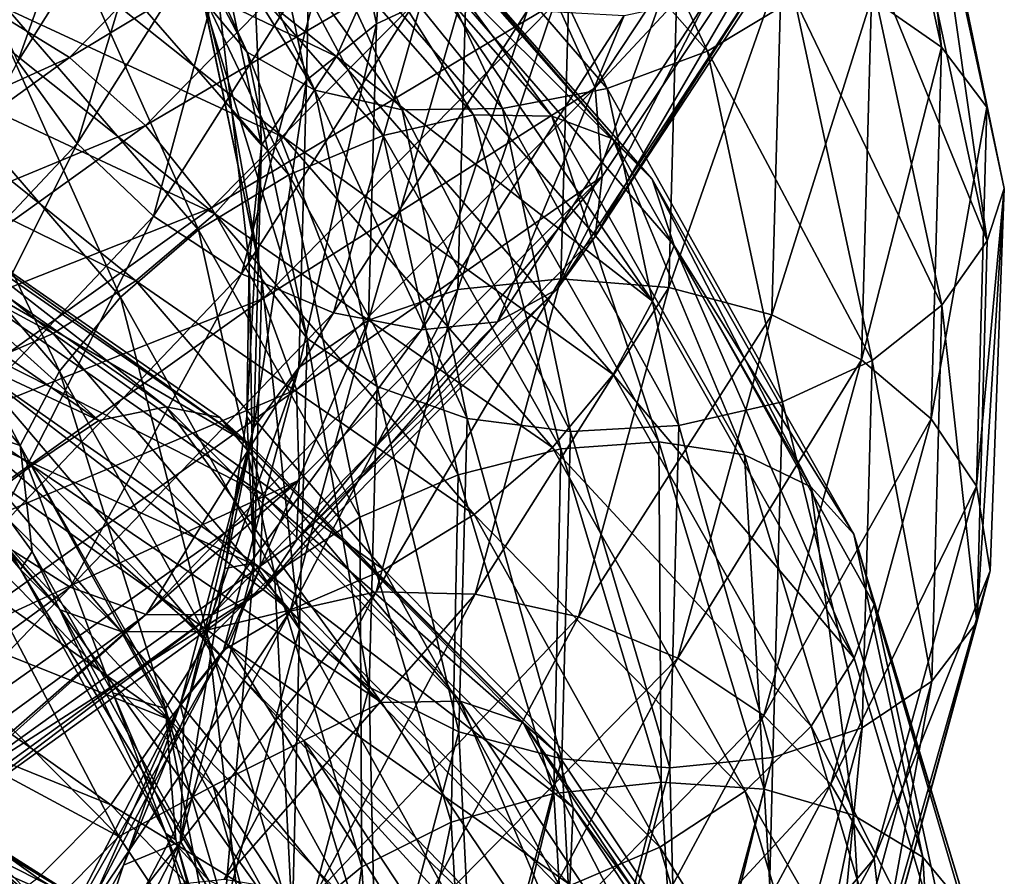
# Model space of a CAD drawing. Header units: metres. Extents: x -109 to 109, y -432 to 89.
# Tile 113 of 256: x 11.83 to 18.96, y -343.85 to -337.65. Entities that reach past the tile are written whole.
import ezdxf

# ---------------------------------------------------------------- set-up
doc = ezdxf.new("R2010")
doc.units = ezdxf.units.M
doc.layers.add('solid_506360_24502164_01', color=7, linetype='CONTINUOUS')

msp = doc.modelspace()

# ---------------------------------------------------------------- linework, layer by layer
at = {"layer": 'solid_506360_24502164_01'}
for points in [[(13.960221, -335.56073, 908.940247), (14.410717, -337.67572, 910.617981), (14.590424, -335.174896, 909.083374)], [(14.410717, -337.67572, 910.617981), (15.061255, -337.371338, 910.851563), (14.590424, -335.174896, 909.083374)], [(17.924648, -335.188599, 907.819336), (18.503075, -337.843079, 910.032532), (18.243038, -335.574036, 907.31665)], [(17.996059, -337.489166, 910.435059), (18.503075, -337.843079, 910.032532), (17.924648, -335.188599, 907.819336)], [(15.669419, -335.451691, 903.626831), (16.808369, -337.872437, 905.53772), (14.992476, -335.815247, 903.721924)], [(17.438572, -337.490662, 905.687744), (16.808369, -337.872437, 905.53772), (15.669419, -335.451691, 903.626831)], [(11.813413, -337.947662, 922.037659), (11.534266, -337.337128, 922.35791), (12.684655, -335.503174, 920.933228)], [(12.991643, -336.071594, 920.578186), (11.813413, -337.947662, 922.037659), (12.684655, -335.503174, 920.933228)], [(13.474145, -337.880493, 906.802795), (13.155755, -337.497314, 907.312317), (12.26431, -335.563324, 905.853394)], [(12.561125, -335.900574, 905.309204), (13.474145, -337.880493, 906.802795), (12.26431, -335.563324, 905.853394)], [(13.470464, -336.02951, 908.661255), (13.905155, -338.082947, 910.266418), (13.960221, -335.56073, 908.940247)], [(13.905155, -338.082947, 910.266418), (14.410717, -337.67572, 910.617981), (13.960221, -335.56073, 908.940247)], [(18.243038, -335.574036, 907.31665), (18.831739, -338.278717, 909.564636), (18.392103, -336.137695, 906.903076)], [(18.503075, -337.843079, 910.032532), (18.831739, -338.278717, 909.564636), (18.243038, -335.574036, 907.31665)], [(15.715377, -337.517853, 925.726257), (15.994524, -338.137909, 925.406616), (17.589766, -335.720306, 923.313293)], [(17.589766, -335.720306, 923.313293), (15.994524, -338.137909, 925.406616), (17.667027, -336.34549, 922.918701)], [(14.992476, -335.815247, 903.721924), (16.08222, -338.143219, 905.53772), (14.285024, -336.060028, 903.959595)], [(16.808369, -337.872437, 905.53772), (16.08222, -338.143219, 905.53772), (14.992476, -335.815247, 903.721924)], [(13.965311, -338.15686, 906.333679), (13.474145, -337.880493, 906.802795), (12.561125, -335.900574, 905.309204)], [(13.01901, -336.1091, 904.782471), (13.965311, -338.15686, 906.333679), (12.561125, -335.900574, 905.309204)], [(11.618852, -335.930573, 893.009827), (14.122888, -337.912506, 894.440674), (11.301454, -336.559204, 892.900085)], [(11.612893, -337.566071, 926.927063), (12.188265, -337.919769, 927.328003), (14.094095, -335.972778, 925.736511)], [(14.372356, -337.350189, 894.748657), (14.122888, -337.912506, 894.440674), (11.618852, -335.930573, 893.009827)], [(14.094095, -335.972778, 925.736511), (12.188265, -337.919769, 927.328003), (14.731256, -336.38739, 925.90387)], [(13.153774, -336.537903, 908.275574), (13.578246, -338.553619, 909.831055), (13.470464, -336.02951, 908.661255)], [(13.578246, -338.553619, 909.831055), (13.905155, -338.082947, 910.266418), (13.470464, -336.02951, 908.661255)], [(12.244041, -338.54187, 921.858826), (11.813413, -337.947662, 922.037659), (12.991643, -336.071594, 920.578186)], [(13.465221, -336.60376, 920.341858), (12.244041, -338.54187, 921.858826), (12.991643, -336.071594, 920.578186)], [(14.596615, -338.297394, 905.948303), (13.965311, -338.15686, 906.333679), (13.01901, -336.1091, 904.782471)], [(13.607535, -336.16452, 904.320313), (14.596615, -338.297394, 905.948303), (13.01901, -336.1091, 904.782471)], [(13.235772, -336.193878, 897.449036), (15.113242, -338.334686, 899.078247), (13.733076, -336.127014, 896.897461)], [(14.285024, -336.060028, 903.959595), (15.323346, -338.289154, 905.678467), (13.607535, -336.16452, 904.320313)], [(13.733076, -336.127014, 896.897461), (15.681087, -338.344482, 898.591125), (14.119987, -336.227753, 896.301636)], [(15.113242, -338.334686, 899.078247), (15.681087, -338.344482, 898.591125), (13.733076, -336.127014, 896.897461)], [(16.08222, -338.143219, 905.53772), (15.323346, -338.289154, 905.678467), (14.285024, -336.060028, 903.959595)], [(12.663295, -336.428314, 897.913635), (14.45956, -338.483093, 899.465637), (13.235772, -336.193878, 897.449036)], [(14.45956, -338.483093, 899.465637), (15.113242, -338.334686, 899.078247), (13.235772, -336.193878, 897.449036)], [(15.323346, -338.289154, 905.678467), (14.596615, -338.297394, 905.948303), (13.607535, -336.16452, 904.320313)], [(18.392103, -336.137695, 906.903076), (18.833784, -339.247284, 908.589539), (18.245018, -336.526825, 906.360046)], [(18.392103, -336.137695, 906.903076), (18.958241, -338.868408, 909.159363), (18.833784, -339.247284, 908.589539)], [(18.831739, -338.278717, 909.564636), (18.958241, -338.868408, 909.159363), (18.392103, -336.137695, 906.903076)], [(14.119987, -336.227753, 896.301636), (16.122883, -338.507172, 898.042603), (14.370797, -336.478333, 895.711731)], [(15.681087, -338.344482, 898.591125), (16.122883, -338.507172, 898.042603), (14.119987, -336.227753, 896.301636)], [(12.188265, -337.919769, 927.328003), (12.739266, -338.410889, 927.576904), (14.731256, -336.38739, 925.90387)], [(14.731256, -336.38739, 925.90387), (12.739266, -338.410889, 927.576904), (15.284749, -336.916443, 925.899414)], [(15.994524, -338.137909, 925.406616), (16.045633, -338.780731, 925.014038), (17.667027, -336.34549, 922.918701)], [(17.667027, -336.34549, 922.918701), (15.996261, -339.216888, 924.432983), (17.591675, -336.784637, 922.356201)], [(17.667027, -336.34549, 922.918701), (16.045633, -338.780731, 925.014038), (15.996261, -339.216888, 924.432983)], [(12.065498, -336.802063, 898.259949), (13.776967, -338.768616, 899.729187), (12.663295, -336.428314, 897.913635)], [(13.776967, -338.768616, 899.729187), (14.45956, -338.483093, 899.465637), (12.663295, -336.428314, 897.913635)], [(14.370797, -336.478333, 895.711731), (16.409267, -338.800659, 897.479736), (14.534371, -336.931793, 895.231079)], [(16.122883, -338.507172, 898.042603), (16.409267, -338.800659, 897.479736), (14.370797, -336.478333, 895.711731)], [(13.153774, -336.537903, 908.275574), (13.10192, -337.222229, 907.958923), (13.365223, -338.30838, 908.789001)], [(13.153774, -336.537903, 908.275574), (13.365223, -338.30838, 908.789001), (13.578246, -338.553619, 909.831055)], [(18.245018, -336.526825, 906.360046), (18.833784, -339.247284, 908.589539), (17.928329, -337.028412, 905.972168)], [(11.301454, -336.559204, 892.900085), (13.737085, -338.495728, 894.281067), (10.893037, -337.175995, 892.972351)], [(14.122888, -337.912506, 894.440674), (13.737085, -338.495728, 894.281067), (11.301454, -336.559204, 892.900085)], [(12.797535, -339.068573, 921.845459), (12.244041, -338.54187, 921.858826), (13.465221, -336.60376, 920.341858)], [(14.073918, -337.052704, 920.251831), (12.797535, -339.068573, 921.845459), (13.465221, -336.60376, 920.341858)], [(11.493481, -337.284149, 898.457336), (13.123811, -339.167633, 899.845581), (12.065498, -336.802063, 898.259949)], [(13.123811, -339.167633, 899.845581), (13.776967, -338.768616, 899.729187), (12.065498, -336.802063, 898.259949)], [(17.591675, -336.784637, 922.356201), (15.996261, -339.216888, 924.432983), (17.286325, -337.197083, 921.820068)], [(12.739266, -338.410889, 927.576904), (13.217916, -339.008453, 927.64093), (15.284749, -336.916443, 925.899414)], [(15.284749, -336.916443, 925.899414), (13.217916, -339.008453, 927.64093), (15.715377, -337.517853, 925.726257)], [(14.534371, -336.931793, 895.231079), (16.411049, -339.684906, 896.500732), (14.372356, -337.350189, 894.748657)], [(14.534371, -336.931793, 895.231079), (16.566305, -339.280975, 897.009888), (16.411049, -339.684906, 896.500732)], [(16.409267, -338.800659, 897.479736), (16.566305, -339.280975, 897.009888), (14.534371, -336.931793, 895.231079)], [(13.434694, -339.486389, 922.00354), (12.797535, -339.068573, 921.845459), (14.073918, -337.052704, 920.251831)], [(14.774627, -337.382751, 920.319519), (13.434694, -339.486389, 922.00354), (14.073918, -337.052704, 920.251831)], [(17.928329, -337.028412, 905.972168), (18.506876, -339.712708, 908.150208), (17.438572, -337.490662, 905.687744)], [(18.833784, -339.247284, 908.589539), (18.506876, -339.712708, 908.150208), (17.928329, -337.028412, 905.972168)], [(10.893037, -337.175995, 892.972351), (13.240649, -339.051697, 894.292358), (10.42244, -337.733856, 893.226685)], [(13.737085, -338.495728, 894.281067), (13.240649, -339.051697, 894.292358), (10.893037, -337.175995, 892.972351)], [(15.001265, -339.599915, 912.641724), (15.747861, -339.522064, 912.840332), (15.810837, -337.196075, 910.947266)], [(15.061255, -337.371338, 910.851563), (15.001265, -339.599915, 912.641724), (15.810837, -337.196075, 910.947266)], [(17.286325, -337.197083, 921.820068), (15.718604, -339.598663, 923.848572), (16.814106, -337.484009, 921.307861)], [(15.996261, -339.216888, 924.432983), (15.718604, -339.598663, 923.848572), (17.286325, -337.197083, 921.820068)], [(15.747861, -339.522064, 912.840332), (16.528103, -339.585052, 912.905518), (16.5942, -337.155487, 910.907166)], [(15.810837, -337.196075, 910.947266), (15.747861, -339.522064, 912.840332), (16.5942, -337.155487, 910.907166)], [(16.5942, -337.155487, 910.907166), (16.528103, -339.585052, 912.905518), (17.344383, -337.252838, 910.734802)], [(13.58029, -339.523987, 908.854004), (13.365223, -338.30838, 908.789001), (13.10192, -337.222229, 907.958923)], [(13.155755, -337.497314, 907.312317), (13.58029, -339.523987, 908.854004), (13.10192, -337.222229, 907.958923)], [(16.528103, -339.585052, 912.905518), (17.275299, -339.7836, 912.831482), (17.344383, -337.252838, 910.734802)], [(17.344383, -337.252838, 910.734802), (17.275299, -339.7836, 912.831482), (17.996059, -337.489166, 910.435059)], [(10.997045, -337.842255, 898.477417), (12.556955, -339.654938, 899.793579), (11.493481, -337.284149, 898.457336)], [(12.556955, -339.654938, 899.793579), (13.123811, -339.167633, 899.845581), (11.493481, -337.284149, 898.457336)], [(14.100035, -339.76944, 922.310425), (13.434694, -339.486389, 922.00354), (14.774627, -337.382751, 920.319519)], [(15.506326, -337.575714, 920.529968), (14.100035, -339.76944, 922.310425), (14.774627, -337.382751, 920.319519)], [(14.372356, -337.350189, 894.748657), (16.411049, -339.684906, 896.500732), (14.122888, -337.912506, 894.440674)], [(14.353317, -339.821472, 912.316711), (15.001265, -339.599915, 912.641724), (15.061255, -337.371338, 910.851563)], [(14.410717, -337.67572, 910.617981), (14.353317, -339.821472, 912.316711), (15.061255, -337.371338, 910.851563)], [(13.908955, -339.955688, 908.380859), (13.58029, -339.523987, 908.854004), (13.155755, -337.497314, 907.312317)], [(13.474145, -337.880493, 906.802795), (13.908955, -339.955688, 908.380859), (13.155755, -337.497314, 907.312317)], [(13.217916, -339.008453, 927.64093), (13.590314, -339.665497, 927.518311), (15.715377, -337.517853, 925.726257)], [(15.715377, -337.517853, 925.726257), (13.590314, -339.665497, 927.518311), (15.994524, -338.137909, 925.406616)], [(16.814106, -337.484009, 921.307861), (15.289211, -339.833069, 923.267456), (16.20647, -337.614471, 920.865845)], [(15.718604, -339.598663, 923.848572), (15.289211, -339.833069, 923.267456), (16.814106, -337.484009, 921.307861)], [(17.438572, -337.490662, 905.687744), (18.001314, -340.113678, 907.792786), (16.808369, -337.872437, 905.53772)], [(17.275299, -339.7836, 912.831482), (17.924379, -340.110382, 912.614258), (17.996059, -337.489166, 910.435059)], [(18.506876, -339.712708, 908.150208), (18.001314, -340.113678, 907.792786), (17.438572, -337.490662, 905.687744)], [(17.996059, -337.489166, 910.435059), (17.924379, -340.110382, 912.614258), (18.503075, -337.843079, 910.032532)], [(11.612893, -337.566071, 926.927063), (9.387805, -339.18689, 928.141602), (12.188265, -337.919769, 927.328003)], [(14.736683, -339.892578, 922.740784), (14.100035, -339.76944, 922.310425), (15.506326, -337.575714, 920.529968)], [(16.20647, -337.614471, 920.865845), (14.736683, -339.892578, 922.740784), (15.506326, -337.575714, 920.529968)], [(15.289211, -339.833069, 923.267456), (14.736683, -339.892578, 922.740784), (16.20647, -337.614471, 920.865845)], [(13.849769, -340.166016, 911.891846), (14.353317, -339.821472, 912.316711), (14.410717, -337.67572, 910.617981)], [(13.905155, -338.082947, 910.266418), (13.849769, -340.166016, 911.891846), (14.410717, -337.67572, 910.617981)], [(10.42244, -337.733856, 893.226685), (12.668632, -339.537659, 894.479004), (9.930634, -338.192444, 893.632568)], [(13.240649, -339.051697, 894.292358), (12.668632, -339.537659, 894.479004), (10.42244, -337.733856, 893.226685)], [(10.611242, -338.432831, 898.321838), (12.116427, -340.191833, 899.580078), (10.997045, -337.842255, 898.477417)], [(12.116427, -340.191833, 899.580078), (12.556955, -339.654938, 899.793579), (10.997045, -337.842255, 898.477417)], [(14.415971, -340.303619, 907.972107), (13.908955, -339.955688, 908.380859), (13.474145, -337.880493, 906.802795)], [(13.965311, -338.15686, 906.333679), (14.415971, -340.303619, 907.972107), (13.474145, -337.880493, 906.802795)], [(16.808369, -337.872437, 905.53772), (17.350775, -340.412903, 907.553284), (16.08222, -338.143219, 905.53772)], [(18.001314, -340.113678, 907.792786), (17.350775, -340.412903, 907.553284), (16.808369, -337.872437, 905.53772)], [(17.924379, -340.110382, 912.614258), (18.429375, -340.537567, 912.2724), (18.503075, -337.843079, 910.032532)], [(18.503075, -337.843079, 910.032532), (18.429375, -340.537567, 912.2724), (18.831739, -338.278717, 909.564636)], [(9.387805, -339.18689, 928.141602), (9.852932, -339.606659, 928.615417), (12.188265, -337.919769, 927.328003)], [(12.188265, -337.919769, 927.328003), (9.852932, -339.606659, 928.615417), (12.739266, -338.410889, 927.576904)], [(12.244041, -338.54187, 921.858826), (10.588378, -340.300018, 923.170166), (11.813413, -337.947662, 922.037659)], [(14.122888, -337.912506, 894.440674), (16.126194, -340.215393, 896.151428), (13.737085, -338.495728, 894.281067)], [(16.411049, -339.684906, 896.500732), (16.126194, -340.215393, 896.151428), (14.122888, -337.912506, 894.440674)], [(13.524162, -340.598297, 911.406189), (13.849769, -340.166016, 911.891846), (13.905155, -338.082947, 910.266418)], [(13.578246, -338.553619, 909.831055), (13.524162, -340.598297, 911.406189), (13.905155, -338.082947, 910.266418)], [(9.930634, -338.192444, 893.632568), (12.070835, -339.919739, 894.816101), (9.45966, -338.511444, 894.156555)], [(12.668632, -339.537659, 894.479004), (12.070835, -339.919739, 894.816101), (9.930634, -338.192444, 893.632568)], [(13.590314, -339.665497, 927.518311), (13.831714, -340.324463, 927.228027), (15.994524, -338.137909, 925.406616)], [(15.994524, -338.137909, 925.406616), (13.831714, -340.324463, 927.228027), (16.045633, -338.780731, 925.014038)], [(15.067647, -340.533997, 907.667297), (14.415971, -340.303619, 907.972107), (13.965311, -338.15686, 906.333679)], [(14.596615, -338.297394, 905.948303), (15.067647, -340.533997, 907.667297), (13.965311, -338.15686, 906.333679)], [(16.08222, -338.143219, 905.53772), (16.601192, -340.585785, 907.453491), (15.323346, -338.289154, 905.678467)], [(17.350775, -340.412903, 907.553284), (16.601192, -340.585785, 907.453491), (16.08222, -338.143219, 905.53772)], [(13.58029, -339.523987, 908.854004), (13.489073, -339.41153, 909.632935), (13.365223, -338.30838, 908.789001)], [(13.578246, -338.553619, 909.831055), (13.365223, -338.30838, 908.789001), (13.489073, -339.41153, 909.632935)], [(14.45956, -338.483093, 899.465637), (15.745477, -340.754791, 901.211121), (15.113242, -338.334686, 899.078247)], [(15.323346, -338.289154, 905.678467), (15.81783, -340.62735, 907.492615), (14.596615, -338.297394, 905.948303)], [(15.81783, -340.62735, 907.492615), (15.067647, -340.533997, 907.667297), (14.596615, -338.297394, 905.948303)], [(15.113242, -338.334686, 899.078247), (16.457291, -340.702515, 900.909424), (15.681087, -338.344482, 898.591125)], [(15.745477, -340.754791, 901.211121), (16.457291, -340.702515, 900.909424), (15.113242, -338.334686, 899.078247)], [(16.601192, -340.585785, 907.453491), (15.81783, -340.62735, 907.492615), (15.323346, -338.289154, 905.678467)], [(18.429375, -340.537567, 912.2724), (18.756731, -341.024261, 911.8396), (18.831739, -338.278717, 909.564636)], [(18.831739, -338.278717, 909.564636), (18.756731, -341.024261, 911.8396), (18.958241, -338.868408, 909.159363)], [(15.681087, -338.344482, 898.591125), (17.075636, -340.797974, 900.493958), (16.122883, -338.507172, 898.042603)], [(16.457291, -340.702515, 900.909424), (17.075636, -340.797974, 900.493958), (15.681087, -338.344482, 898.591125)], [(9.852932, -339.606659, 928.615417), (10.29836, -340.162354, 928.932373), (12.739266, -338.410889, 927.576904)], [(12.739266, -338.410889, 927.576904), (10.29836, -340.162354, 928.932373), (13.217916, -339.008453, 927.64093)], [(10.361773, -339.005188, 898.011963), (11.831572, -340.73114, 899.230286), (10.611242, -338.432831, 898.321838)], [(11.831572, -340.73114, 899.230286), (12.116427, -340.191833, 899.580078), (10.611242, -338.432831, 898.321838)], [(12.070835, -339.919739, 894.816101), (11.498358, -340.164429, 895.275757), (9.45966, -338.511444, 894.156555)], [(11.067027, -340.895996, 923.224426), (10.588378, -340.300018, 923.170166), (12.244041, -338.54187, 921.858826)], [(12.797535, -339.068573, 921.845459), (11.067027, -340.895996, 923.224426), (12.244041, -338.54187, 921.858826)], [(13.737085, -338.495728, 894.281067), (15.685666, -340.745178, 895.933411), (13.240649, -339.051697, 894.292358)], [(16.126194, -340.215393, 896.151428), (15.685666, -340.745178, 895.933411), (13.737085, -338.495728, 894.281067)], [(13.776967, -338.768616, 899.729187), (15.002179, -340.941803, 901.382874), (14.45956, -338.483093, 899.465637)], [(15.002179, -340.941803, 901.382874), (15.745477, -340.754791, 901.211121), (14.45956, -338.483093, 899.465637)], [(16.122883, -338.507172, 898.042603), (17.556721, -341.029846, 899.997864), (16.409267, -338.800659, 897.479736)], [(17.075636, -340.797974, 900.493958), (17.556721, -341.029846, 899.997864), (16.122883, -338.507172, 898.042603)], [(13.578246, -338.553619, 909.831055), (13.489073, -339.41153, 909.632935), (13.472159, -340.519714, 910.479187)], [(13.578246, -338.553619, 909.831055), (13.472159, -340.519714, 910.479187), (13.524162, -340.598297, 911.406189)], [(9.919293, -338.8302, 889.98407), (12.400451, -340.548004, 891.191528), (10.305083, -338.659821, 889.371765)], [(10.305083, -338.659821, 889.371765), (12.888713, -340.450348, 890.635498), (10.609944, -338.673401, 888.727966)], [(12.400451, -340.548004, 891.191528), (12.888713, -340.450348, 890.635498), (10.305083, -338.659821, 889.371765)], [(10.609944, -338.673401, 888.727966), (13.491767, -340.721161, 889.415833), (10.786283, -338.843903, 888.095276)], [(10.609944, -338.673401, 888.727966), (13.276595, -340.526215, 890.03595), (13.491767, -340.721161, 889.415833)], [(12.888713, -340.450348, 890.635498), (13.276595, -340.526215, 890.03595), (10.609944, -338.673401, 888.727966)], [(9.520645, -339.200592, 890.533569), (12.400451, -340.548004, 891.191528), (9.919293, -338.8302, 889.98407)], [(13.123811, -339.167633, 899.845581), (14.290936, -341.248077, 901.409424), (13.776967, -338.768616, 899.729187)], [(14.290936, -341.248077, 901.409424), (15.002179, -340.941803, 901.382874), (13.776967, -338.768616, 899.729187)], [(13.831714, -340.324463, 927.228027), (13.85165, -340.9823, 926.835876), (16.045633, -338.780731, 925.014038)], [(16.045633, -338.780731, 925.014038), (13.833216, -341.416199, 926.239502), (15.996261, -339.216888, 924.432983)], [(16.045633, -338.780731, 925.014038), (13.85165, -340.9823, 926.835876), (13.833216, -341.416199, 926.239502)], [(16.409267, -338.800659, 897.479736), (17.868576, -341.371307, 899.465027), (16.566305, -339.280975, 897.009888)], [(17.556721, -341.029846, 899.997864), (17.868576, -341.371307, 899.465027), (16.409267, -338.800659, 897.479736)], [(10.786283, -338.843903, 888.095276), (13.491767, -340.721161, 889.415833), (10.858569, -339.186005, 887.544983)], [(18.756731, -341.024261, 911.8396), (18.856316, -341.637939, 911.440063), (18.958241, -338.868408, 909.159363)], [(18.958241, -338.868408, 909.159363), (18.758766, -342.008759, 910.845703), (18.833784, -339.247284, 908.589539)], [(18.958241, -338.868408, 909.159363), (18.856316, -341.637939, 911.440063), (18.758766, -342.008759, 910.845703)], [(10.29836, -340.162354, 928.932373), (10.685297, -340.817627, 929.053467), (13.217916, -339.008453, 927.64093)], [(10.361773, -339.005188, 898.011963), (11.208245, -340.524292, 898.284241), (11.831572, -340.73114, 899.230286)], [(13.217916, -339.008453, 927.64093), (10.685297, -340.817627, 929.053467), (13.590314, -339.665497, 927.518311)], [(11.61803, -341.39212, 923.462402), (11.067027, -340.895996, 923.224426), (12.797535, -339.068573, 921.845459)], [(13.434694, -339.486389, 922.00354), (11.61803, -341.39212, 923.462402), (12.797535, -339.068573, 921.845459)], [(13.240649, -339.051697, 894.292358), (15.118811, -341.229431, 895.873474), (12.668632, -339.537659, 894.479004)], [(15.685666, -340.745178, 895.933411), (15.118811, -341.229431, 895.873474), (13.240649, -339.051697, 894.292358)], [(10.832178, -339.68866, 887.133423), (10.858569, -339.186005, 887.544983), (13.590481, -341.088104, 888.875)], [(13.491767, -340.721161, 889.415833), (13.590481, -341.088104, 888.875), (10.858569, -339.186005, 887.544983)], [(12.556955, -339.654938, 899.793579), (13.673669, -341.656311, 901.277405), (13.123811, -339.167633, 899.845581)], [(13.673669, -341.656311, 901.277405), (14.290936, -341.248077, 901.409424), (13.123811, -339.167633, 899.845581)], [(9.520645, -339.200592, 890.533569), (11.915898, -340.874756, 891.702148), (12.400451, -340.548004, 891.191528)], [(11.352978, -341.291168, 892.058105), (11.915898, -340.874756, 891.702148), (9.520645, -339.200592, 890.533569)], [(15.996261, -339.216888, 924.432983), (13.833216, -341.416199, 926.239502), (15.718604, -339.598663, 923.848572)], [(18.833784, -339.247284, 908.589539), (18.758766, -342.008759, 910.845703), (18.506876, -339.712708, 908.150208)], [(16.566305, -339.280975, 897.009888), (17.870516, -342.269501, 898.468445), (16.411049, -339.684906, 896.500732)], [(16.566305, -339.280975, 897.009888), (18.016171, -341.881531, 899.006592), (17.870516, -342.269501, 898.468445)], [(17.868576, -341.371307, 899.465027), (18.016171, -341.881531, 899.006592), (16.566305, -339.280975, 897.009888)], [(13.526198, -341.579773, 910.415283), (13.472159, -340.519714, 910.479187), (13.489073, -339.41153, 909.632935)], [(13.58029, -339.523987, 908.854004), (13.526198, -341.579773, 910.415283), (13.489073, -339.41153, 909.632935)], [(12.193401, -341.755524, 923.854553), (11.61803, -341.39212, 923.462402), (13.434694, -339.486389, 922.00354)], [(12.668632, -339.537659, 894.479004), (14.465653, -341.630615, 895.980957), (12.070835, -339.919739, 894.816101)], [(14.100035, -339.76944, 922.310425), (12.193401, -341.755524, 923.854553), (13.434694, -339.486389, 922.00354)], [(15.118811, -341.229431, 895.873474), (14.465653, -341.630615, 895.980957), (12.668632, -339.537659, 894.479004)], [(13.853554, -342.06076, 909.978821), (13.526198, -341.579773, 910.415283), (13.58029, -339.523987, 908.854004)], [(13.908955, -339.955688, 908.380859), (13.853554, -342.06076, 909.978821), (13.58029, -339.523987, 908.854004)], [(14.409038, -341.789795, 914.382263), (15.126159, -341.807556, 914.681213), (15.747861, -339.522064, 912.840332)], [(15.001265, -339.599915, 912.641724), (14.409038, -341.789795, 914.382263), (15.747861, -339.522064, 912.840332)], [(15.747861, -339.522064, 912.840332), (15.126159, -341.807556, 914.681213), (16.528103, -339.585052, 912.905518)], [(10.363333, -339.892914, 897.031311), (11.833353, -341.627472, 898.237915), (10.382752, -339.610901, 897.648865)], [(11.833353, -341.627472, 898.237915), (11.208245, -340.524292, 898.284241), (10.382752, -339.610901, 897.648865)], [(15.718604, -339.598663, 923.848572), (13.593104, -341.770447, 925.612183), (15.289211, -339.833069, 923.267456)], [(13.833216, -341.416199, 926.239502), (13.593104, -341.770447, 925.612183), (15.718604, -339.598663, 923.848572)], [(13.78667, -341.929993, 913.968079), (14.409038, -341.789795, 914.382263), (15.001265, -339.599915, 912.641724)], [(14.353317, -339.821472, 912.316711), (13.78667, -341.929993, 913.968079), (15.001265, -339.599915, 912.641724)], [(15.126159, -341.807556, 914.681213), (15.875599, -341.972198, 914.848938), (16.528103, -339.585052, 912.905518)], [(16.528103, -339.585052, 912.905518), (15.875599, -341.972198, 914.848938), (17.275299, -339.7836, 912.831482)], [(10.647392, -340.276794, 886.84845), (10.832178, -339.68866, 887.133423), (13.569327, -341.613281, 888.468628)], [(10.685297, -340.817627, 929.053467), (10.986341, -341.521484, 928.972839), (13.590314, -339.665497, 927.518311)], [(13.569327, -341.613281, 888.468628), (10.832178, -339.68866, 887.133423), (13.590481, -341.088104, 888.875)], [(13.590314, -339.665497, 927.518311), (10.986341, -341.521484, 928.972839), (13.831714, -340.324463, 927.228027)], [(12.116427, -340.191833, 899.580078), (13.193965, -342.133301, 900.999573), (12.556955, -339.654938, 899.793579)], [(13.193965, -342.133301, 900.999573), (13.673669, -341.656311, 901.277405), (12.556955, -339.654938, 899.793579)], [(16.411049, -339.684906, 896.500732), (17.870516, -342.269501, 898.468445), (16.126194, -340.215393, 896.151428)], [(18.506876, -339.712708, 908.150208), (18.433161, -342.437378, 910.354431), (18.001314, -340.113678, 907.792786)], [(18.758766, -342.008759, 910.845703), (18.433161, -342.437378, 910.354431), (18.506876, -339.712708, 908.150208)], [(12.74396, -341.953979, 924.368469), (12.193401, -341.755524, 923.854553), (14.100035, -339.76944, 922.310425)], [(14.736683, -339.892578, 922.740784), (12.74396, -341.953979, 924.368469), (14.100035, -339.76944, 922.310425)], [(15.289211, -339.833069, 923.267456), (13.221775, -341.957886, 924.970032), (14.736683, -339.892578, 922.740784)], [(13.593104, -341.770447, 925.612183), (13.221775, -341.957886, 924.970032), (15.289211, -339.833069, 923.267456)], [(13.303, -342.212982, 913.47168), (13.78667, -341.929993, 913.968079), (14.353317, -339.821472, 912.316711)], [(13.849769, -340.166016, 911.891846), (13.303, -342.212982, 913.47168), (14.353317, -339.821472, 912.316711)], [(15.875599, -341.972198, 914.848938), (16.593296, -342.270081, 914.87085), (17.275299, -339.7836, 912.831482)], [(17.275299, -339.7836, 912.831482), (16.593296, -342.270081, 914.87085), (17.924379, -340.110382, 912.614258)], [(12.119739, -341.920471, 897.66626), (11.833353, -341.627472, 898.237915), (10.363333, -339.892914, 897.031311)], [(10.614142, -340.144379, 896.431274), (12.119739, -341.920471, 897.66626), (10.363333, -339.892914, 897.031311)], [(13.221775, -341.957886, 924.970032), (12.74396, -341.953979, 924.368469), (14.736683, -339.892578, 922.740784)], [(12.070835, -339.919739, 894.816101), (13.783061, -341.922485, 896.237488), (11.498358, -340.164429, 895.275757)], [(14.465653, -341.630615, 895.980957), (13.783061, -341.922485, 896.237488), (12.070835, -339.919739, 894.816101)], [(14.35855, -342.481506, 909.631042), (13.853554, -342.06076, 909.978821), (13.908955, -339.955688, 908.380859)], [(14.415971, -340.303619, 907.972107), (14.35855, -342.481506, 909.631042), (13.908955, -339.955688, 908.380859)], [(16.593296, -342.270081, 914.87085), (17.216751, -342.685547, 914.734009), (17.924379, -340.110382, 912.614258)], [(17.924379, -340.110382, 912.614258), (17.216751, -342.685547, 914.734009), (18.429375, -340.537567, 912.2724)], [(18.001314, -340.113678, 907.792786), (17.929611, -342.77597, 909.923157), (17.350775, -340.412903, 907.553284)], [(18.433161, -342.437378, 910.354431), (17.929611, -342.77597, 909.923157), (18.001314, -340.113678, 907.792786)], [(12.561534, -342.077911, 897.111084), (12.119739, -341.920471, 897.66626), (10.614142, -340.144379, 896.431274)], [(11.001054, -340.240265, 895.828552), (12.561534, -342.077911, 897.111084), (10.614142, -340.144379, 896.431274)], [(11.498358, -340.164429, 895.275757), (13.129379, -342.079498, 896.621826), (11.001054, -340.240265, 895.828552)], [(13.783061, -341.922485, 896.237488), (13.129379, -342.079498, 896.621826), (11.498358, -340.164429, 895.275757)], [(11.831572, -340.73114, 899.230286), (12.883776, -342.635712, 900.605591), (12.116427, -340.191833, 899.580078)], [(12.883776, -342.635712, 900.605591), (13.193965, -342.133301, 900.999573), (12.116427, -340.191833, 899.580078)], [(12.990249, -342.607544, 912.936951), (13.303, -342.212982, 913.47168), (13.849769, -340.166016, 911.891846)], [(13.524162, -340.598297, 911.406189), (12.990249, -342.607544, 912.936951), (13.849769, -340.166016, 911.891846)], [(13.129379, -342.079498, 896.621826), (12.561534, -342.077911, 897.111084), (11.001054, -340.240265, 895.828552)], [(16.126194, -340.215393, 896.151428), (17.560328, -342.764465, 898.073242), (15.685666, -340.745178, 895.933411)], [(17.870516, -342.269501, 898.468445), (17.560328, -342.764465, 898.073242), (16.126194, -340.215393, 896.151428)], [(12.909778, -342.71524, 887.949158), (10.318243, -340.892181, 886.712708), (10.647392, -340.276794, 886.84845)], [(13.33929, -342.17746, 888.153503), (10.647392, -340.276794, 886.84845), (13.569327, -341.613281, 888.468628)], [(12.909778, -342.71524, 887.949158), (10.647392, -340.276794, 886.84845), (13.33929, -342.17746, 888.153503)], [(10.986341, -341.521484, 928.972839), (11.181489, -342.213104, 928.706909), (13.831714, -340.324463, 927.228027)], [(13.831714, -340.324463, 927.228027), (11.181489, -342.213104, 928.706909), (13.85165, -340.9823, 926.835876)], [(15.00763, -342.803284, 909.407593), (14.35855, -342.481506, 909.631042), (14.415971, -340.303619, 907.972107)], [(15.067647, -340.533997, 907.667297), (15.00763, -342.803284, 909.407593), (14.415971, -340.303619, 907.972107)], [(12.400451, -340.548004, 891.191528), (14.448558, -342.592346, 892.671936), (12.888713, -340.450348, 890.635498)], [(12.888713, -340.450348, 890.635498), (15.017996, -342.582825, 892.183838), (13.276595, -340.526215, 890.03595)], [(14.448558, -342.592346, 892.671936), (15.017996, -342.582825, 892.183838), (12.888713, -340.450348, 890.635498)], [(17.350775, -340.412903, 907.553284), (17.281664, -342.991211, 909.59314), (16.601192, -340.585785, 907.453491)], [(17.929611, -342.77597, 909.923157), (17.281664, -342.991211, 909.59314), (17.350775, -340.412903, 907.553284)], [(11.833353, -341.627472, 898.237915), (11.917525, -341.498383, 898.972717), (11.208245, -340.524292, 898.284241)], [(11.831572, -340.73114, 899.230286), (11.208245, -340.524292, 898.284241), (11.917525, -341.498383, 898.972717)], [(11.915898, -340.874756, 891.702148), (14.448558, -342.592346, 892.671936), (12.400451, -340.548004, 891.191528)], [(13.276595, -340.526215, 890.03595), (15.720779, -342.958527, 891.032593), (13.491767, -340.721161, 889.415833)], [(13.276595, -340.526215, 890.03595), (15.470482, -342.734283, 891.638062), (15.720779, -342.958527, 891.032593)], [(15.017996, -342.582825, 892.183838), (15.470482, -342.734283, 891.638062), (13.276595, -340.526215, 890.03595)], [(13.526198, -341.579773, 910.415283), (13.31408, -341.620667, 911.31604), (13.472159, -340.519714, 910.479187)], [(13.524162, -340.598297, 911.406189), (13.472159, -340.519714, 910.479187), (13.31408, -341.620667, 911.31604)], [(15.754826, -342.999939, 909.329102), (15.00763, -342.803284, 909.407593), (15.067647, -340.533997, 907.667297)], [(15.81783, -340.62735, 907.492615), (15.754826, -342.999939, 909.329102), (15.067647, -340.533997, 907.667297)], [(17.216751, -342.685547, 914.734009), (17.701811, -343.184601, 914.451294), (18.429375, -340.537567, 912.2724)], [(18.429375, -340.537567, 912.2724), (17.701811, -343.184601, 914.451294), (18.756731, -341.024261, 911.8396)], [(13.524162, -340.598297, 911.406189), (13.01555, -342.707275, 912.135742), (12.990249, -342.607544, 912.936951)], [(13.524162, -340.598297, 911.406189), (13.31408, -341.620667, 911.31604), (13.01555, -342.707275, 912.135742)], [(16.601192, -340.585785, 907.453491), (16.535069, -343.064484, 909.392639), (15.81783, -340.62735, 907.492615)], [(17.281664, -342.991211, 909.59314), (16.535069, -343.064484, 909.392639), (16.601192, -340.585785, 907.453491)], [(16.535069, -343.064484, 909.392639), (15.754826, -342.999939, 909.329102), (15.81783, -340.62735, 907.492615)], [(11.831572, -340.73114, 899.230286), (11.917525, -341.498383, 898.972717), (12.503225, -342.52298, 899.704956)], [(11.831572, -340.73114, 899.230286), (12.503225, -342.52298, 899.704956), (12.883776, -342.635712, 900.605591)], [(13.491767, -340.721161, 889.415833), (15.720779, -342.958527, 891.032593), (13.590481, -341.088104, 888.875)], [(15.002179, -340.941803, 901.382874), (15.69607, -343.251587, 903.155029), (15.745477, -340.754791, 901.211121)], [(15.685666, -340.745178, 895.933411), (17.080622, -343.234558, 897.790527), (15.118811, -341.229431, 895.873474)], [(17.560328, -342.764465, 898.073242), (17.080622, -343.234558, 897.790527), (15.685666, -340.745178, 895.933411)], [(15.69607, -343.251587, 903.155029), (16.473747, -343.169952, 903.080872), (15.745477, -340.754791, 901.211121)], [(15.745477, -340.754791, 901.211121), (16.473747, -343.169952, 903.080872), (16.457291, -340.702515, 900.909424)], [(16.457291, -340.702515, 900.909424), (17.218485, -343.220459, 902.870239), (17.075636, -340.797974, 900.493958)], [(16.473747, -343.169952, 903.080872), (17.218485, -343.220459, 902.870239), (16.457291, -340.702515, 900.909424)], [(17.075636, -340.797974, 900.493958), (17.865431, -343.407532, 902.530945), (17.556721, -341.029846, 899.997864)], [(17.218485, -343.220459, 902.870239), (17.865431, -343.407532, 902.530945), (17.075636, -340.797974, 900.493958)], [(9.971758, -341.54657, 886.787964), (10.318243, -340.892181, 886.712708), (12.909778, -342.71524, 887.949158)], [(11.352978, -341.291168, 892.058105), (13.229155, -343.195892, 893.417297), (11.915898, -340.874756, 891.702148)], [(11.915898, -340.874756, 891.702148), (13.88511, -342.867096, 893.137085), (14.448558, -342.592346, 892.671936)], [(13.229155, -343.195892, 893.417297), (13.88511, -342.867096, 893.137085), (11.915898, -340.874756, 891.702148)], [(14.290936, -341.248077, 901.409424), (14.951929, -343.458649, 903.085938), (15.002179, -340.941803, 901.382874)], [(14.951929, -343.458649, 903.085938), (15.69607, -343.251587, 903.155029), (15.002179, -340.941803, 901.382874)], [(13.85165, -340.9823, 926.835876), (11.172377, -342.87735, 928.30896), (11.182702, -343.315216, 927.705444)], [(11.181489, -342.213104, 928.706909), (11.172377, -342.87735, 928.30896), (13.85165, -340.9823, 926.835876)], [(13.85165, -340.9823, 926.835876), (11.182702, -343.315216, 927.705444), (13.833216, -341.416199, 926.239502)], [(17.556721, -341.029846, 899.997864), (18.368767, -343.71344, 902.090576), (17.868576, -341.371307, 899.465027)], [(17.865431, -343.407532, 902.530945), (18.368767, -343.71344, 902.090576), (17.556721, -341.029846, 899.997864)], [(17.701811, -343.184601, 914.451294), (18.016243, -343.721344, 914.052612), (18.756731, -341.024261, 911.8396)], [(18.756731, -341.024261, 911.8396), (18.016243, -343.721344, 914.052612), (18.856316, -341.637939, 911.440063)], [(13.569327, -341.613281, 888.468628), (13.590481, -341.088104, 888.875), (15.835339, -343.352386, 890.50116)], [(15.720779, -342.958527, 891.032593), (15.835339, -343.352386, 890.50116), (13.590481, -341.088104, 888.875)], [(13.673669, -341.656311, 901.277405), (14.306112, -343.782379, 902.868896), (14.290936, -341.248077, 901.409424)], [(14.306112, -343.782379, 902.868896), (14.951929, -343.458649, 903.085938), (14.290936, -341.248077, 901.409424)], [(15.118811, -341.229431, 895.873474), (16.463356, -343.638794, 897.651489), (14.465653, -341.630615, 895.980957)], [(17.080622, -343.234558, 897.790527), (16.463356, -343.638794, 897.651489), (15.118811, -341.229431, 895.873474)], [(11.352978, -341.291168, 892.058105), (10.768415, -341.76944, 892.233459), (12.546977, -343.563232, 893.497559)], [(11.352978, -341.291168, 892.058105), (12.546977, -343.563232, 893.497559), (13.229155, -343.195892, 893.417297)], [(12.193401, -341.755524, 923.854553), (9.857084, -343.47403, 925.100891), (11.61803, -341.39212, 923.462402)], [(17.868576, -341.371307, 899.465027), (18.695045, -344.106171, 901.589722), (18.016171, -341.881531, 899.006592)], [(18.368767, -343.71344, 902.090576), (18.695045, -344.106171, 901.589722), (17.868576, -341.371307, 899.465027)], [(13.833216, -341.416199, 926.239502), (11.182702, -343.315216, 927.705444), (13.593104, -341.770447, 925.612183)], [(9.547452, -342.140808, 887.041382), (9.971758, -341.54657, 886.787964), (12.488157, -343.33371, 887.986267)], [(12.488157, -343.33371, 887.986267), (9.971758, -341.54657, 886.787964), (12.909778, -342.71524, 887.949158)], [(11.833353, -341.627472, 898.237915), (12.885715, -343.541779, 899.60022), (11.917525, -341.498383, 898.972717)], [(12.885715, -343.541779, 899.60022), (12.503225, -342.52298, 899.704956), (11.917525, -341.498383, 898.972717)], [(13.526198, -341.579773, 910.415283), (12.992205, -343.599854, 911.932373), (13.31408, -341.620667, 911.31604)], [(13.306636, -344.129181, 911.531677), (12.992205, -343.599854, 911.932373), (13.526198, -341.579773, 910.415283)], [(13.853554, -342.06076, 909.978821), (13.306636, -344.129181, 911.531677), (13.526198, -341.579773, 910.415283)], [(13.33929, -342.17746, 888.153503), (13.569327, -341.613281, 888.468628), (15.812513, -343.90918, 890.104858)], [(15.812513, -343.90918, 890.104858), (13.569327, -341.613281, 888.468628), (15.835339, -343.352386, 890.50116)], [(13.19757, -343.881195, 899.060181), (12.885715, -343.541779, 899.60022), (11.833353, -341.627472, 898.237915)], [(12.119739, -341.920471, 897.66626), (13.19757, -343.881195, 899.060181), (11.833353, -341.627472, 898.237915)], [(12.992205, -343.599854, 911.932373), (13.01555, -342.707275, 912.135742), (13.31408, -341.620667, 911.31604)], [(13.193965, -342.133301, 900.999573), (13.80422, -344.195282, 902.522766), (13.673669, -341.656311, 901.277405)], [(13.80422, -344.195282, 902.522766), (14.306112, -343.782379, 902.868896), (13.673669, -341.656311, 901.277405)], [(14.465653, -341.630615, 895.980957), (15.752112, -343.945282, 897.671143), (13.783061, -341.922485, 896.237488)], [(16.463356, -343.638794, 897.651489), (15.752112, -343.945282, 897.671143), (14.465653, -341.630615, 895.980957)], [(18.016243, -343.721344, 914.052612), (18.086979, -344.350006, 913.651123), (18.856316, -341.637939, 911.440063)], [(18.856316, -341.637939, 911.440063), (18.018198, -344.721344, 913.040283), (18.758766, -342.008759, 910.845703)], [(18.856316, -341.637939, 911.440063), (18.086979, -344.350006, 913.651123), (18.018198, -344.721344, 913.040283)], [(10.302155, -343.736115, 925.684631), (9.857084, -343.47403, 925.100891), (12.193401, -341.755524, 923.854553)], [(12.74396, -341.953979, 924.368469), (10.302155, -343.736115, 925.684631), (12.193401, -341.755524, 923.854553)], [(12.546977, -343.563232, 893.497559), (10.768415, -341.76944, 892.233459), (10.315763, -342.363464, 892.261658)], [(13.593104, -341.770447, 925.612183), (10.988598, -343.646027, 927.042114), (13.221775, -341.957886, 924.970032)], [(11.182702, -343.315216, 927.705444), (10.988598, -343.646027, 927.042114), (13.593104, -341.770447, 925.612183)], [(12.733873, -343.935394, 915.506531), (13.308716, -343.872192, 916.004517), (14.409038, -341.789795, 914.382263)], [(13.78667, -341.929993, 913.968079), (12.733873, -343.935394, 915.506531), (14.409038, -341.789795, 914.382263)], [(14.409038, -341.789795, 914.382263), (13.308716, -343.872192, 916.004517), (15.126159, -341.807556, 914.681213)], [(13.308716, -343.872192, 916.004517), (13.971075, -343.980408, 916.397705), (15.126159, -341.807556, 914.681213)], [(15.126159, -341.807556, 914.681213), (13.971075, -343.980408, 916.397705), (15.875599, -341.972198, 914.848938)], [(18.016171, -341.881531, 899.006592), (18.697075, -345.019287, 900.574402), (17.870516, -342.269501, 898.468445)], [(18.016171, -341.881531, 899.006592), (18.825684, -344.637482, 901.134583), (18.697075, -345.019287, 900.574402)], [(18.695045, -344.106171, 901.589722), (18.825684, -344.637482, 901.134583), (18.016171, -341.881531, 899.006592)], [(10.688416, -343.793671, 926.348877), (10.302155, -343.736115, 925.684631), (12.74396, -341.953979, 924.368469)], [(13.221775, -341.957886, 924.970032), (10.688416, -343.793671, 926.348877), (12.74396, -341.953979, 924.368469)], [(10.988598, -343.646027, 927.042114), (10.688416, -343.793671, 926.348877), (13.221775, -341.957886, 924.970032)], [(13.678655, -344.107422, 898.557739), (13.19757, -343.881195, 899.060181), (12.119739, -341.920471, 897.66626)], [(12.561534, -342.077911, 897.111084), (13.678655, -344.107422, 898.557739), (12.119739, -341.920471, 897.66626)], [(12.28714, -344.160126, 914.942749), (12.733873, -343.935394, 915.506531), (13.78667, -341.929993, 913.968079)], [(13.303, -342.212982, 913.47168), (12.28714, -344.160126, 914.942749), (13.78667, -341.929993, 913.968079)], [(13.783061, -341.922485, 896.237488), (15.008815, -344.136444, 897.838257), (13.129379, -342.079498, 896.621826)], [(15.752112, -343.945282, 897.671143), (15.008815, -344.136444, 897.838257), (13.783061, -341.922485, 896.237488)], [(13.971075, -343.980408, 916.397705), (14.663285, -344.241241, 916.661865), (15.875599, -341.972198, 914.848938)], [(15.875599, -341.972198, 914.848938), (14.663285, -344.241241, 916.661865), (16.593296, -342.270081, 914.87085)], [(18.758766, -342.008759, 910.845703), (18.018198, -344.721344, 913.040283), (18.433161, -342.437378, 910.354431)], [(14.297, -344.195496, 898.139038), (13.678655, -344.107422, 898.557739), (12.561534, -342.077911, 897.111084)], [(13.129379, -342.079498, 896.621826), (14.297, -344.195496, 898.139038), (12.561534, -342.077911, 897.111084)], [(15.008815, -344.136444, 897.838257), (14.297, -344.195496, 898.139038), (13.129379, -342.079498, 896.621826)], [(13.791697, -344.621338, 911.243286), (13.306636, -344.129181, 911.531677), (13.853554, -342.06076, 909.978821)], [(14.35855, -342.481506, 909.631042), (13.791697, -344.621338, 911.243286), (13.853554, -342.06076, 909.978821)], [(11.959675, -343.863464, 888.182861), (9.547452, -342.140808, 887.041382), (12.488157, -343.33371, 887.986267)], [(11.393567, -344.285858, 888.52655), (9.547452, -342.140808, 887.041382), (11.959675, -343.863464, 888.182861)], [(12.883776, -342.635712, 900.605591), (13.479685, -344.658264, 902.081726), (13.193965, -342.133301, 900.999573)], [(15.042913, -344.887695, 889.465515), (12.909778, -342.71524, 887.949158), (13.33929, -342.17746, 888.153503)], [(13.479685, -344.658264, 902.081726), (13.80422, -344.195282, 902.522766), (13.193965, -342.133301, 900.999573)], [(15.544519, -344.444519, 889.753601), (13.33929, -342.17746, 888.153503), (15.812513, -343.90918, 890.104858)], [(15.042913, -344.887695, 889.465515), (13.33929, -342.17746, 888.153503), (15.544519, -344.444519, 889.753601)], [(11.99827, -344.518921, 914.361938), (12.28714, -344.160126, 914.942749), (13.303, -342.212982, 913.47168)], [(12.990249, -342.607544, 912.936951), (11.99827, -344.518921, 914.361938), (13.303, -342.212982, 913.47168)], [(9.460147, -342.330627, 882.475464), (12.346052, -344.070679, 883.586121), (9.861101, -342.817657, 882.017822)], [(9.71871, -342.40506, 883.25116), (12.346052, -344.070679, 883.586121), (9.460147, -342.330627, 882.475464)], [(14.663285, -344.241241, 916.661865), (15.326177, -344.633026, 916.773865), (16.593296, -342.270081, 914.87085)], [(16.593296, -342.270081, 914.87085), (15.326177, -344.633026, 916.773865), (17.216751, -342.685547, 914.734009)], [(17.870516, -342.269501, 898.468445), (18.697075, -345.019287, 900.574402), (17.560328, -342.764465, 898.073242)], [(9.964971, -342.975433, 892.1073), (12.019863, -344.095825, 893.466431), (10.315763, -342.363464, 892.261658)], [(12.546977, -343.563232, 893.497559), (10.315763, -342.363464, 892.261658), (12.019863, -344.095825, 893.466431)], [(9.71871, -342.40506, 883.25116), (12.510534, -344.18045, 884.395874), (12.346052, -344.070679, 883.586121)], [(11.715785, -343.829132, 884.802856), (12.510534, -344.18045, 884.395874), (9.71871, -342.40506, 883.25116)], [(18.433161, -342.437378, 910.354431), (17.705446, -345.1138, 912.49823), (17.929611, -342.77597, 909.923157)], [(18.018198, -344.721344, 913.040283), (17.705446, -345.1138, 912.49823), (18.433161, -342.437378, 910.354431)], [(12.885715, -343.541779, 899.60022), (12.958024, -343.586578, 900.470886), (12.503225, -342.52298, 899.704956)], [(12.883776, -342.635712, 900.605591), (12.503225, -342.52298, 899.704956), (12.958024, -343.586578, 900.470886)], [(14.415152, -345.032715, 911.099121), (13.791697, -344.621338, 911.243286), (14.35855, -342.481506, 909.631042)], [(15.00763, -342.803284, 909.407593), (14.415152, -345.032715, 911.099121), (14.35855, -342.481506, 909.631042)], [(12.990249, -342.607544, 912.936951), (12.013742, -344.797241, 913.684875), (11.99827, -344.518921, 914.361938)], [(12.990249, -342.607544, 912.936951), (12.5797, -343.771393, 912.930054), (12.013742, -344.797241, 913.684875)], [(12.990249, -342.607544, 912.936951), (13.01555, -342.707275, 912.135742), (12.5797, -343.771393, 912.930054)], [(13.88511, -342.867096, 893.137085), (15.995647, -344.895752, 894.365906), (14.448558, -342.592346, 892.671936)], [(14.448558, -342.592346, 892.671936), (15.995647, -344.895752, 894.365906), (15.017996, -342.582825, 892.183838)], [(15.017996, -342.582825, 892.183838), (16.621599, -344.985992, 893.954407), (15.470482, -342.734283, 891.638062)], [(15.995647, -344.895752, 894.365906), (16.621599, -344.985992, 893.954407), (15.017996, -342.582825, 892.183838)], [(12.883776, -342.635712, 900.605591), (12.958024, -343.586578, 900.470886), (13.276315, -344.67923, 901.261292)], [(12.883776, -342.635712, 900.605591), (13.276315, -344.67923, 901.261292), (13.479685, -344.658264, 902.081726)], [(15.326177, -344.633026, 916.773865), (15.902023, -345.132385, 916.712463), (17.216751, -342.685547, 914.734009)], [(17.216751, -342.685547, 914.734009), (15.902023, -345.132385, 916.712463), (17.701811, -343.184601, 914.451294)], [(12.488157, -343.33371, 887.986267), (12.909778, -342.71524, 887.949158), (15.042913, -344.887695, 889.465515)], [(12.992205, -343.599854, 911.932373), (12.5797, -343.771393, 912.930054), (13.01555, -342.707275, 912.135742)], [(15.470482, -342.734283, 891.638062), (17.39851, -345.480804, 892.880554), (15.720779, -342.958527, 891.032593)], [(15.470482, -342.734283, 891.638062), (17.117353, -345.2229, 893.469177), (17.39851, -345.480804, 892.880554)], [(16.621599, -344.985992, 893.954407), (17.117353, -345.2229, 893.469177), (15.470482, -342.734283, 891.638062)], [(11.017951, -343.970184, 882.005432), (9.861101, -342.817657, 882.017822), (12.73344, -344.62851, 883.172852)], [(12.346052, -344.070679, 883.586121), (12.73344, -344.62851, 883.172852), (9.861101, -342.817657, 882.017822)], [(15.132849, -345.33075, 911.114319), (14.415152, -345.032715, 911.099121), (15.00763, -342.803284, 909.407593)], [(15.754826, -342.999939, 909.329102), (15.132849, -345.33075, 911.114319), (15.00763, -342.803284, 909.407593)], [(17.560328, -342.764465, 898.073242), (18.372538, -345.476288, 900.130432), (17.080622, -343.234558, 897.790527)], [(17.929611, -342.77597, 909.923157), (17.221777, -345.391113, 911.994934), (17.281664, -342.991211, 909.59314)], [(17.705446, -345.1138, 912.49823), (17.221777, -345.391113, 911.994934), (17.929611, -342.77597, 909.923157)], [(18.697075, -345.019287, 900.574402), (18.372538, -345.476288, 900.130432), (17.560328, -342.764465, 898.073242)], [(13.229155, -343.195892, 893.417297), (14.635744, -345.339783, 894.973999), (13.88511, -342.867096, 893.137085)], [(13.88511, -342.867096, 893.137085), (15.361355, -345.110504, 894.779297), (15.995647, -344.895752, 894.365906)], [(14.635744, -345.339783, 894.973999), (15.361355, -345.110504, 894.779297), (13.88511, -342.867096, 893.137085)], [(15.720779, -342.958527, 891.032593), (17.39851, -345.480804, 892.880554), (15.835339, -343.352386, 890.50116)], [(9.964971, -342.975433, 892.1073), (11.611372, -344.661896, 893.264526), (12.019863, -344.095825, 893.466431)], [(15.882289, -345.499451, 911.278015), (15.132849, -345.33075, 911.114319), (15.754826, -342.999939, 909.329102)], [(16.535069, -343.064484, 909.392639), (15.882289, -345.499451, 911.278015), (15.754826, -342.999939, 909.329102)], [(17.281664, -342.991211, 909.59314), (16.599409, -345.523895, 911.576721), (16.535069, -343.064484, 909.392639)], [(17.221777, -345.391113, 911.994934), (16.599409, -345.523895, 911.576721), (17.281664, -342.991211, 909.59314)], [(16.599409, -345.523895, 911.576721), (15.882289, -345.499451, 911.278015), (16.535069, -343.064484, 909.392639)], [(15.69607, -343.251587, 903.155029), (15.835346, -345.623383, 904.976013), (16.473747, -343.169952, 903.080872)], [(15.835346, -345.623383, 904.976013), (16.619923, -345.650238, 905.001892), (16.473747, -343.169952, 903.080872)], [(15.902023, -345.132385, 916.712463), (16.350042, -345.699341, 916.485168), (17.701811, -343.184601, 914.451294)], [(17.701811, -343.184601, 914.451294), (16.350042, -345.699341, 916.485168), (18.016243, -343.721344, 914.052612)], [(16.473747, -343.169952, 903.080872), (16.619923, -345.650238, 905.001892), (17.218485, -343.220459, 902.870239)], [(13.229155, -343.195892, 893.417297), (12.546977, -343.563232, 893.497559), (13.890394, -345.582001, 894.947144)], [(13.229155, -343.195892, 893.417297), (13.890394, -345.582001, 894.947144), (14.635744, -345.339783, 894.973999)], [(14.951929, -343.458649, 903.085938), (15.084603, -345.728271, 904.809143), (15.69607, -343.251587, 903.155029)], [(15.084603, -345.728271, 904.809143), (15.835346, -345.623383, 904.976013), (15.69607, -343.251587, 903.155029)], [(17.080622, -343.234558, 897.790527), (17.870646, -345.882568, 899.77887), (16.463356, -343.638794, 897.651489)], [(16.619923, -345.650238, 905.001892), (17.371269, -345.80658, 904.884521), (17.218485, -343.220459, 902.870239)], [(18.372538, -345.476288, 900.130432), (17.870646, -345.882568, 899.77887), (17.080622, -343.234558, 897.790527)], [(17.218485, -343.220459, 902.870239), (17.371269, -345.80658, 904.884521), (17.865431, -343.407532, 902.530945)], [(11.959675, -343.863464, 888.182861), (12.488157, -343.33371, 887.986267), (14.55243, -345.463501, 889.457886)], [(14.55243, -345.463501, 889.457886), (12.488157, -343.33371, 887.986267), (15.042913, -344.887695, 889.465515)], [(15.812513, -343.90918, 890.104858), (15.835339, -343.352386, 890.50116), (17.52491, -345.910614, 892.363647)], [(17.39851, -345.480804, 892.880554), (17.52491, -345.910614, 892.363647), (15.835339, -343.352386, 890.50116)], [(14.306112, -343.782379, 902.868896), (14.433056, -345.964905, 904.504944), (14.951929, -343.458649, 903.085938)], [(14.433056, -345.964905, 904.504944), (15.084603, -345.728271, 904.809143), (14.951929, -343.458649, 903.085938)], [(17.371269, -345.80658, 904.884521), (18.023956, -346.088013, 904.62323), (17.865431, -343.407532, 902.530945)], [(17.865431, -343.407532, 902.530945), (18.023956, -346.088013, 904.62323), (18.368767, -343.71344, 902.090576)], [(12.885715, -343.541779, 899.60022), (13.481714, -345.574768, 901.062561), (12.958024, -343.586578, 900.470886)], [(13.807993, -345.963867, 900.556091), (13.481714, -345.574768, 901.062561), (12.885715, -343.541779, 899.60022)], [(13.19757, -343.881195, 899.060181), (13.807993, -345.963867, 900.556091), (12.885715, -343.541779, 899.60022)], [(12.992205, -343.599854, 911.932373), (12.000076, -345.521301, 913.344299), (12.5797, -343.771393, 912.930054)], [(12.290497, -346.096252, 912.977112), (12.000076, -345.521301, 913.344299), (12.992205, -343.599854, 911.932373)], [(13.890394, -345.582001, 894.947144), (12.546977, -343.563232, 893.497559), (12.019863, -344.095825, 893.466431)], [(13.306636, -344.129181, 911.531677), (12.290497, -346.096252, 912.977112), (12.992205, -343.599854, 911.932373)], [(13.481714, -345.574768, 901.062561), (13.276315, -344.67923, 901.261292), (12.958024, -343.586578, 900.470886)], [(16.463356, -343.638794, 897.651489), (17.224829, -346.201202, 899.555725), (15.752112, -343.945282, 897.671143)], [(17.870646, -345.882568, 899.77887), (17.224829, -346.201202, 899.555725), (16.463356, -343.638794, 897.651489)], [(10.876919, -343.708374, 885.202881), (13.20835, -345.599243, 886.449219), (11.715785, -343.829132, 884.802856)], [(11.385243, -344.771637, 886.171692), (13.20835, -345.599243, 886.449219), (10.876919, -343.708374, 885.202881)], [(16.350042, -345.699341, 916.485168), (16.640463, -346.283295, 916.11853), (18.016243, -343.721344, 914.052612)], [(18.016243, -343.721344, 914.052612), (16.640463, -346.283295, 916.11853), (18.086979, -344.350006, 913.651123)], [(18.023956, -346.088013, 904.62323), (18.531757, -346.470123, 904.23999), (18.368767, -343.71344, 902.090576)], [(18.368767, -343.71344, 902.090576), (18.531757, -346.470123, 904.23999), (18.695045, -344.106171, 901.589722)], [(12.000076, -345.521301, 913.344299), (12.013742, -344.797241, 913.684875), (12.5797, -343.771393, 912.930054)], [(13.80422, -344.195282, 902.522766), (13.92671, -346.311829, 904.088745), (14.306112, -343.782379, 902.868896)], [(13.92671, -346.311829, 904.088745), (14.433056, -345.964905, 904.504944), (14.306112, -343.782379, 902.868896)], [(11.715785, -343.829132, 884.802856), (14.070855, -345.857361, 886.150879), (12.510534, -344.18045, 884.395874)], [(13.20835, -345.599243, 886.449219), (14.070855, -345.857361, 886.150879), (11.715785, -343.829132, 884.802856)]]:
    msp.add_3dface(points, dxfattribs=at)

doc.saveas('drawing.dxf')
